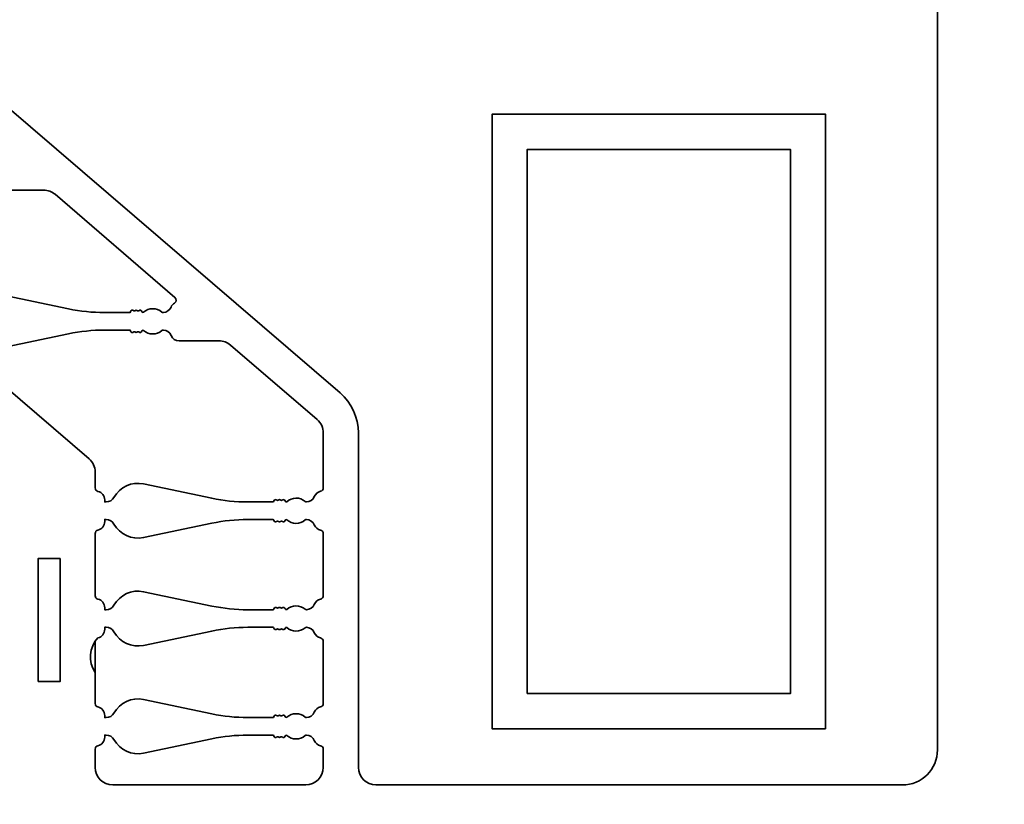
# Model space of a CAD drawing. Header units: centimetres. Extents: x -90 to 100, y -117 to 106.
# Tile 49 of 108: x -74 to -61, y 22 to 33. Entities that reach past the tile are written whole.
import ezdxf

# ---------------------------------------------------------------- set-up
doc = ezdxf.new("R2010")
doc.units = ezdxf.units.CM
doc.header["$MEASUREMENT"] = 0
doc.layers.add('Layer 1', color=7, linetype='Continuous')

msp = doc.modelspace()

# ---------------------------------------------------------------- linework, layer by layer
at = {"layer": 'Layer 1', "lineweight": 35}
for points, knots in [([(-59.73234, 51.49283), (-59.73234, 51.49283), (-66.63241, 51.49283), (-66.63241, 51.49283), (-66.63241, 51.49283), (-66.63241, 51.49283), (-66.63241, 51.79269), (-66.63241, 51.79269), (-66.63241, 51.79269), (-66.63241, 51.79269), (-67.4723, 51.79269), (-67.4723, 51.79269), (-67.4723, 51.79269), (-67.4723, 51.79269), (-67.4723, 52.09254), (-67.4723, 52.09254), (-67.4723, 52.09254), (-67.4723, 52.09254), (-66.63241, 52.09254), (-66.63241, 52.09254), (-66.63241, 52.09254), (-66.63241, 52.09254), (-66.63241, 52.33243), (-66.63241, 52.33243), (-66.63241, 52.33243), (-66.63241, 52.46553), (-66.73977, 52.57231), (-66.87244, 52.57231), (-66.87244, 52.57231), (-66.87244, 52.57231), (-68.0723, 52.57231), (-68.0723, 52.57231), (-68.0723, 52.57231), (-68.20497, 52.57231), (-68.31234, 52.46553), (-68.31234, 52.33243), (-68.31234, 52.33243), (-68.31234, 52.33243), (-68.31234, 51.49283), (-68.31234, 51.49283), (-68.31234, 51.49283), (-68.31234, 51.49283), (-81.03237, 51.49283), (-81.03237, 51.49283), (-81.03237, 51.49283), (-81.03237, 51.49283), (-81.03237, 51.79269), (-81.03237, 51.79269), (-81.03237, 51.79269), (-81.03237, 51.79269), (-81.87234, 51.79269), (-81.87234, 51.79269), (-81.87234, 51.79269), (-81.87234, 51.79269), (-81.87234, 52.09254), (-81.87234, 52.09254), (-81.87234, 52.09254), (-81.87234, 52.09254), (-81.03237, 52.09254), (-81.03237, 52.09254), (-81.03237, 52.09254), (-81.03237, 52.09254), (-81.03237, 52.33243), (-81.03237, 52.33243), (-81.03237, 52.33243), (-81.03237, 52.46553), (-81.13978, 52.57231), (-81.27235, 52.57231), (-81.27235, 52.57231), (-81.27235, 52.57231), (-82.47234, 52.57231), (-82.47234, 52.57231), (-82.47234, 52.57231), (-82.60489, 52.57231), (-82.71237, 52.46553), (-82.71237, 52.33243), (-82.71237, 52.33243), (-82.71237, 52.33243), (-82.71237, 51.49283), (-82.71237, 51.49283), (-82.71237, 51.49283), (-82.71237, 51.49283), (-88.23236, 51.49283), (-88.23236, 51.49283), (-88.23236, 51.49283), (-88.23236, 51.49283), (-88.23236, 47.89309), (-88.23236, 47.89309), (-88.23236, 47.89309), (-88.23236, 47.89309), (-89.07233, 47.89309), (-89.07233, 47.89309), (-89.07233, 47.89309), (-89.20489, 47.89309), (-89.31237, 47.78484), (-89.31237, 47.6532), (-89.31237, 47.6532), (-89.31237, 47.6532), (-89.31237, 46.45231), (-89.31237, 46.45231), (-89.31237, 46.45231), (-89.31237, 46.32067), (-89.20489, 46.21243), (-89.07233, 46.21243), (-89.07233, 46.21243), (-89.07233, 46.21243), (-88.83236, 46.21243), (-88.83236, 46.21243), (-88.83236, 46.21243), (-88.83236, 46.21243), (-88.83236, 47.05349), (-88.83236, 47.05349), (-88.83236, 47.05349), (-88.83236, 47.05349), (-88.53233, 47.05349), (-88.53233, 47.05349), (-88.53233, 47.05349), (-88.53233, 47.05349), (-88.53233, 46.21243), (-88.53233, 46.21243), (-88.53233, 46.21243), (-88.53233, 46.21243), (-88.23236, 46.21243), (-88.23236, 46.21243), (-88.23236, 46.21243), (-88.23236, 46.21243), (-88.23236, 33.22307), (-88.23236, 33.22307), (-88.23236, 33.22307), (-88.23236, 33.22307), (-89.07233, 33.22307), (-89.07233, 33.22307), (-89.07233, 33.22307), (-89.20489, 33.22307), (-89.31237, 33.11556), (-89.31237, 32.98304), (-89.31237, 32.98304), (-89.31237, 32.98304), (-89.31237, 31.78303), (-89.31237, 31.78303), (-89.31237, 31.78303), (-89.31237, 31.65051), (-89.20489, 31.543), (-89.07233, 31.543), (-89.07233, 31.543), (-89.07233, 31.543), (-88.83236, 31.543), (-88.83236, 31.543), (-88.83236, 31.543), (-88.83236, 31.543), (-88.83236, 32.38304), (-88.83236, 32.38304), (-88.83236, 32.38304), (-88.83236, 32.38304), (-88.53233, 32.38304), (-88.53233, 32.38304), (-88.53233, 32.38304), (-88.53233, 32.38304), (-88.53233, 31.543), (-88.53233, 31.543), (-88.53233, 31.543), (-88.53233, 31.543), (-88.23236, 31.543), (-88.23236, 31.543), (-88.23236, 31.543), (-88.23236, 31.543), (-88.23236, 18.55306), (-88.23236, 18.55306), (-88.23236, 18.55306), (-88.23236, 18.55306), (-89.07233, 18.55306), (-89.07233, 18.55306), (-89.07233, 18.55306), (-89.20489, 18.55306), (-89.31237, 18.44555), (-89.31237, 18.31303), (-89.31237, 18.31303), (-89.31237, 18.31303), (-89.31237, 17.11302), (-89.31237, 17.11302), (-89.31237, 17.11302), (-89.31237, 16.9805), (-89.20489, 16.87299), (-89.07233, 16.87299), (-89.07233, 16.87299), (-89.07233, 16.87299), (-88.83236, 16.87299), (-88.83236, 16.87299), (-88.83236, 16.87299), (-88.83236, 16.87299), (-88.83236, 17.71302), (-88.83236, 17.71302), (-88.83236, 17.71302), (-88.83236, 17.71302), (-88.53233, 17.71302), (-88.53233, 17.71302), (-88.53233, 17.71302), (-88.53233, 17.71302), (-88.53233, 16.87299), (-88.53233, 16.87299), (-88.53233, 16.87299), (-88.53233, 16.87299), (-88.23236, 16.87299), (-88.23236, 16.87299), (-88.23236, 16.87299), (-88.23236, 16.87299), (-88.23236, 5.11305), (-88.23236, 5.11305), (-88.23236, 5.11305), (-88.23236, 5.11305), (-89.07233, 5.11305), (-89.07233, 5.11305), (-89.07233, 5.11305), (-89.20489, 5.11305), (-89.31237, 5.00554), (-89.31237, 4.87302), (-89.31237, 4.87302), (-89.31237, 4.87302), (-89.31237, 3.673), (-89.31237, 3.673), (-89.31237, 3.673), (-89.31237, 3.54048), (-89.20489, 3.43312), (-89.07233, 3.43312), (-89.07233, 3.43312), (-89.07233, 3.43312), (-88.83236, 3.43312), (-88.83236, 3.43312), (-88.83236, 3.43312), (-88.83236, 3.43312), (-88.83236, 4.27301), (-88.83236, 4.27301), (-88.83236, 4.27301), (-88.83236, 4.27301), (-88.53233, 4.27301), (-88.53233, 4.27301), (-88.53233, 4.27301), (-88.53233, 4.27301), (-88.53233, 3.43312), (-88.53233, 3.43312), (-88.53233, 3.43312), (-88.53233, 3.43312), (-88.23236, 3.43312), (-88.23236, 3.43312), (-88.23236, 3.43312), (-88.23236, 3.43312), (-88.23236, -0.16692), (-88.23236, -0.16692), (-88.23236, -0.16692), (-88.23236, -0.16692), (-59.43234, -0.16692), (-59.43234, -0.16692), (-59.43234, -0.16692), (-59.43234, -0.16692), (-54.23619, 2.83311), (-54.23619, 2.83311), (-54.23619, 2.83311), (-54.23619, 2.83311), (-53.81624, 2.10556), (-53.81624, 2.10556), (-53.81624, 2.10556), (-53.74998, 1.99073), (-53.60312, 1.95153), (-53.48845, 2.0178), (-53.48845, 2.0178), (-53.48845, 2.0178), (-52.44919, 2.6178), (-52.44919, 2.6178), (-52.44919, 2.6178), (-52.33436, 2.68406), (-52.29502, 2.83077), (-52.36128, 2.9456), (-52.36128, 2.9456), (-52.36128, 2.9456), (-52.48137, 3.15345), (-52.48137, 3.15345), (-52.48137, 3.15345), (-52.48137, 3.15345), (-53.20877, 2.7335), (-53.20877, 2.7335), (-53.20877, 2.7335), (-53.20877, 2.7335), (-53.3587, 2.99328), (-53.3587, 2.99328), (-53.3587, 2.99328), (-53.3587, 2.99328), (-52.63129, 3.41323), (-52.63129, 3.41323), (-52.63129, 3.41323), (-52.63129, 3.41323), (-52.78137, 3.673), (-52.78137, 3.673), (-52.78137, 3.673), (-52.78137, 3.673), (-47.58522, 6.67303), (-47.58522, 6.67303), (-47.58522, 6.67303), (-47.58522, 6.67303), (-47.16513, 5.94562), (-47.16513, 5.94562), (-47.16513, 5.94562), (-47.09887, 5.8308), (-46.95216, 5.79145), (-46.83733, 5.85772), (-46.83733, 5.85772), (-46.83733, 5.85772), (-45.79807, 6.45772), (-45.79807, 6.45772), (-45.79807, 6.45772), (-45.68325, 6.52398), (-45.6439, 6.67084), (-45.71031, 6.78566), (-45.71031, 6.78566), (-45.71031, 6.78566), (-45.83025, 6.99351), (-45.83025, 6.99351), (-45.83025, 6.99351), (-45.83025, 6.99351), (-46.55766, 6.57342), (-46.55766, 6.57342), (-46.55766, 6.57342), (-46.55766, 6.57342), (-46.70774, 6.8332), (-46.70774, 6.8332), (-46.70774, 6.8332), (-46.70774, 6.8332), (-45.98033, 7.25329), (-45.98033, 7.25329), (-45.98033, 7.25329), (-45.98033, 7.25329), (-46.13026, 7.51307), (-46.13026, 7.51307), (-46.13026, 7.51307), (-46.13026, 7.51307), (-40.48257, 10.77376), (-40.48257, 10.77376), (-40.48257, 10.77376), (-40.48257, 10.77376), (-40.48257, 10.84309), (-40.48257, 10.84309), (-40.48257, 10.84309), (-40.48257, 10.84309), (-40.96248, 10.84309), (-40.96248, 10.84309), (-40.96248, 10.84309), (-40.96248, 10.84309), (-40.96248, 11.14309), (-40.96248, 11.14309), (-40.96248, 11.14309), (-40.96248, 11.14309), (-40.48257, 11.14309), (-40.48257, 11.14309), (-40.48257, 11.14309), (-40.48257, 11.14309), (-40.48257, 11.21228), (-40.48257, 11.21228), (-40.48257, 11.21228), (-40.48257, 11.21228), (-46.13026, 14.47296), (-46.13026, 14.47296), (-46.13026, 14.47296), (-46.13026, 14.47296), (-45.98033, 14.73289), (-45.98033, 14.73289), (-45.98033, 14.73289), (-45.98033, 14.73289), (-46.70774, 15.15283), (-46.70774, 15.15283), (-46.70774, 15.15283), (-46.70774, 15.15283), (-46.55766, 15.41261), (-46.55766, 15.41261), (-46.55766, 15.41261), (-46.55766, 15.41261), (-45.83025, 14.99267), (-45.83025, 14.99267), (-45.83025, 14.99267), (-45.83025, 14.99267), (-45.71031, 15.20052), (-45.71031, 15.20052), (-45.71031, 15.20052), (-45.6439, 15.31534), (-45.68325, 15.46205), (-45.79807, 15.52831), (-45.79807, 15.52831), (-45.79807, 15.52831), (-46.83733, 16.12832), (-46.83733, 16.12832), (-46.83733, 16.12832), (-46.95216, 16.19458), (-47.09887, 16.15538), (-47.16513, 16.04056), (-47.16513, 16.04056), (-47.16513, 16.04056), (-47.58522, 15.313), (-47.58522, 15.313), (-47.58522, 15.313), (-47.58522, 15.313), (-52.78137, 18.31303), (-52.78137, 18.31303), (-52.78137, 18.31303), (-52.78137, 18.31303), (-52.63129, 18.57281), (-52.63129, 18.57281), (-52.63129, 18.57281), (-52.63129, 18.57281), (-53.3587, 18.9929), (-53.3587, 18.9929), (-53.3587, 18.9929), (-53.3587, 18.9929), (-53.20877, 19.25268), (-53.20877, 19.25268), (-53.20877, 19.25268), (-53.20877, 19.25268), (-52.48137, 18.83259), (-52.48137, 18.83259), (-52.48137, 18.83259), (-52.48137, 18.83259), (-52.36128, 19.04058), (-52.36128, 19.04058), (-52.36128, 19.04058), (-52.29502, 19.15526), (-52.33436, 19.30212), (-52.44919, 19.36838), (-52.44919, 19.36838), (-52.44919, 19.36838), (-53.48845, 19.96839), (-53.48845, 19.96839), (-53.48845, 19.96839), (-53.60312, 20.03465), (-53.74998, 19.9953), (-53.81624, 19.88048), (-53.81624, 19.88048), (-53.81624, 19.88048), (-54.23619, 19.15307), (-54.23619, 19.15307), (-54.23619, 19.15307), (-54.23619, 19.15307), (-59.43234, 22.15295), (-59.43234, 22.15295), (-59.43234, 22.15295), (-59.43234, 22.15295), (-59.73234, 22.15295), (-59.73234, 22.15295), (-59.73234, 22.15295), (-59.73234, 22.15295), (-59.73234, 51.49283), (-59.73234, 51.49283)], [0, 0, 0, 0, 0.00884956, 0.00884956, 0.00884956, 0.00884956, 0.01769912, 0.01769912, 0.01769912, 0.01769912, 0.02654867, 0.02654867, 0.02654867, 0.02654867, 0.03539823, 0.03539823, 0.03539823, 0.03539823, 0.04424779, 0.04424779, 0.04424779, 0.04424779, 0.05309735, 0.05309735, 0.05309735, 0.05309735, 0.0619469, 0.0619469, 0.0619469, 0.0619469, 0.07079646, 0.07079646, 0.07079646, 0.07079646, 0.07964602, 0.07964602, 0.07964602, 0.07964602, 0.08849558, 0.08849558, 0.08849558, 0.08849558, 0.09734513, 0.09734513, 0.09734513, 0.09734513, 0.10619469, 0.10619469, 0.10619469, 0.10619469, 0.11504425, 0.11504425, 0.11504425, 0.11504425, 0.12389381, 0.12389381, 0.12389381, 0.12389381, 0.13274336, 0.13274336, 0.13274336, 0.13274336, 0.14159292, 0.14159292, 0.14159292, 0.14159292, 0.15044248, 0.15044248, 0.15044248, 0.15044248, 0.15929204, 0.15929204, 0.15929204, 0.15929204, 0.16814159, 0.16814159, 0.16814159, 0.16814159, 0.17699115, 0.17699115, 0.17699115, 0.17699115, 0.18584071, 0.18584071, 0.18584071, 0.18584071, 0.19469027, 0.19469027, 0.19469027, 0.19469027, 0.20353982, 0.20353982, 0.20353982, 0.20353982, 0.21238938, 0.21238938, 0.21238938, 0.21238938, 0.22123894, 0.22123894, 0.22123894, 0.22123894, 0.2300885, 0.2300885, 0.2300885, 0.2300885, 0.23893805, 0.23893805, 0.23893805, 0.23893805, 0.24778761, 0.24778761, 0.24778761, 0.24778761, 0.25663717, 0.25663717, 0.25663717, 0.25663717, 0.26548673, 0.26548673, 0.26548673, 0.26548673, 0.27433628, 0.27433628, 0.27433628, 0.27433628, 0.28318584, 0.28318584, 0.28318584, 0.28318584, 0.2920354, 0.2920354, 0.2920354, 0.2920354, 0.30088496, 0.30088496, 0.30088496, 0.30088496, 0.30973451, 0.30973451, 0.30973451, 0.30973451, 0.31858407, 0.31858407, 0.31858407, 0.31858407, 0.32743363, 0.32743363, 0.32743363, 0.32743363, 0.33628319, 0.33628319, 0.33628319, 0.33628319, 0.34513274, 0.34513274, 0.34513274, 0.34513274, 0.3539823, 0.3539823, 0.3539823, 0.3539823, 0.36283186, 0.36283186, 0.36283186, 0.36283186, 0.37168142, 0.37168142, 0.37168142, 0.37168142, 0.38053097, 0.38053097, 0.38053097, 0.38053097, 0.38938053, 0.38938053, 0.38938053, 0.38938053, 0.39823009, 0.39823009, 0.39823009, 0.39823009, 0.40707965, 0.40707965, 0.40707965, 0.40707965, 0.4159292, 0.4159292, 0.4159292, 0.4159292, 0.42477876, 0.42477876, 0.42477876, 0.42477876, 0.43362832, 0.43362832, 0.43362832, 0.43362832, 0.44247788, 0.44247788, 0.44247788, 0.44247788, 0.45132743, 0.45132743, 0.45132743, 0.45132743, 0.46017699, 0.46017699, 0.46017699, 0.46017699, 0.46902655, 0.46902655, 0.46902655, 0.46902655, 0.47787611, 0.47787611, 0.47787611, 0.47787611, 0.48672566, 0.48672566, 0.48672566, 0.48672566, 0.49557522, 0.49557522, 0.49557522, 0.49557522, 0.50442478, 0.50442478, 0.50442478, 0.50442478, 0.51327434, 0.51327434, 0.51327434, 0.51327434, 0.52212389, 0.52212389, 0.52212389, 0.52212389, 0.53097345, 0.53097345, 0.53097345, 0.53097345, 0.53982301, 0.53982301, 0.53982301, 0.53982301, 0.54867257, 0.54867257, 0.54867257, 0.54867257, 0.55752212, 0.55752212, 0.55752212, 0.55752212, 0.56637168, 0.56637168, 0.56637168, 0.56637168, 0.57522124, 0.57522124, 0.57522124, 0.57522124, 0.5840708, 0.5840708, 0.5840708, 0.5840708, 0.59292035, 0.59292035, 0.59292035, 0.59292035, 0.60176991, 0.60176991, 0.60176991, 0.60176991, 0.61061947, 0.61061947, 0.61061947, 0.61061947, 0.61946903, 0.61946903, 0.61946903, 0.61946903, 0.62831858, 0.62831858, 0.62831858, 0.62831858, 0.63716814, 0.63716814, 0.63716814, 0.63716814, 0.6460177, 0.6460177, 0.6460177, 0.6460177, 0.65486726, 0.65486726, 0.65486726, 0.65486726, 0.66371681, 0.66371681, 0.66371681, 0.66371681, 0.67256637, 0.67256637, 0.67256637, 0.67256637, 0.68141593, 0.68141593, 0.68141593, 0.68141593, 0.69026549, 0.69026549, 0.69026549, 0.69026549, 0.69911504, 0.69911504, 0.69911504, 0.69911504, 0.7079646, 0.7079646, 0.7079646, 0.7079646, 0.71681416, 0.71681416, 0.71681416, 0.71681416, 0.72566372, 0.72566372, 0.72566372, 0.72566372, 0.73451327, 0.73451327, 0.73451327, 0.73451327, 0.74336283, 0.74336283, 0.74336283, 0.74336283, 0.75221239, 0.75221239, 0.75221239, 0.75221239, 0.76106195, 0.76106195, 0.76106195, 0.76106195, 0.7699115, 0.7699115, 0.7699115, 0.7699115, 0.77876106, 0.77876106, 0.77876106, 0.77876106, 0.78761062, 0.78761062, 0.78761062, 0.78761062, 0.79646018, 0.79646018, 0.79646018, 0.79646018, 0.80530973, 0.80530973, 0.80530973, 0.80530973, 0.81415929, 0.81415929, 0.81415929, 0.81415929, 0.82300885, 0.82300885, 0.82300885, 0.82300885, 0.83185841, 0.83185841, 0.83185841, 0.83185841, 0.84070796, 0.84070796, 0.84070796, 0.84070796, 0.84955752, 0.84955752, 0.84955752, 0.84955752, 0.85840708, 0.85840708, 0.85840708, 0.85840708, 0.86725664, 0.86725664, 0.86725664, 0.86725664, 0.87610619, 0.87610619, 0.87610619, 0.87610619, 0.88495575, 0.88495575, 0.88495575, 0.88495575, 0.89380531, 0.89380531, 0.89380531, 0.89380531, 0.90265487, 0.90265487, 0.90265487, 0.90265487, 0.91150442, 0.91150442, 0.91150442, 0.91150442, 0.92035398, 0.92035398, 0.92035398, 0.92035398, 0.92920354, 0.92920354, 0.92920354, 0.92920354, 0.9380531, 0.9380531, 0.9380531, 0.9380531, 0.94690265, 0.94690265, 0.94690265, 0.94690265, 0.95575221, 0.95575221, 0.95575221, 0.95575221, 0.96460177, 0.96460177, 0.96460177, 0.96460177, 0.97345133, 0.97345133, 0.97345133, 0.97345133, 0.98230088, 0.98230088, 0.98230088, 0.98230088, 1, 1, 1, 1]), ([(-69.75238, 26.96572), (-69.75238, 27.17562), (-69.84394, 27.37514), (-70.00323, 27.5119), (-70.00323, 27.5119), (-70.00323, 27.5119), (-83.39053, 39.01294), (-83.39053, 39.01294), (-83.39053, 39.01294), (-83.41711, 39.03634), (-83.43237, 39.06852), (-83.43237, 39.10363), (-83.43237, 39.10363), (-83.43237, 39.10363), (-83.43237, 42.85257), (-83.43237, 42.85257), (-83.43237, 42.85257), (-83.43237, 42.98568), (-83.32489, 43.09245), (-83.19234, 43.09245), (-83.19234, 43.09245), (-83.19234, 43.09245), (-62.31242, 43.09245), (-62.31242, 43.09245), (-62.31242, 43.09245), (-62.04723, 43.09245), (-61.83236, 42.87743), (-61.83236, 42.61268), (-61.83236, 42.61268), (-61.83236, 42.61268), (-61.83236, 22.63301), (-61.83236, 22.63301), (-61.83236, 22.63301), (-61.83236, 22.36797), (-62.04723, 22.15295), (-62.31242, 22.15295), (-62.31242, 22.15295), (-62.31242, 22.15295), (-69.51235, 22.15295), (-69.51235, 22.15295), (-69.51235, 22.15295), (-69.64487, 22.15295), (-69.75238, 22.26046), (-69.75238, 22.39298), (-69.75238, 22.39298), (-69.75238, 22.39298), (-69.75238, 26.96572), (-69.75238, 26.96572)], [0, 0, 0, 0, 0.07692308, 0.07692308, 0.07692308, 0.07692308, 0.15384615, 0.15384615, 0.15384615, 0.15384615, 0.23076923, 0.23076923, 0.23076923, 0.23076923, 0.30769231, 0.30769231, 0.30769231, 0.30769231, 0.38461538, 0.38461538, 0.38461538, 0.38461538, 0.46153846, 0.46153846, 0.46153846, 0.46153846, 0.53846154, 0.53846154, 0.53846154, 0.53846154, 0.61538462, 0.61538462, 0.61538462, 0.61538462, 0.69230769, 0.69230769, 0.69230769, 0.69230769, 0.76923077, 0.76923077, 0.76923077, 0.76923077, 0.84615385, 0.84615385, 0.84615385, 0.84615385, 1, 1, 1, 1]), ([(-63.36338, 22.92161), (-63.36338, 22.92161), (-63.36338, 31.32169), (-63.36338, 31.32169), (-63.36338, 31.32169), (-63.36338, 31.32169), (-67.9234, 31.32169), (-67.9234, 31.32169), (-67.9234, 31.32169), (-67.9234, 31.32169), (-67.9234, 22.92161), (-67.9234, 22.92161), (-67.9234, 22.92161), (-67.9234, 22.92161), (-63.36338, 22.92161), (-63.36338, 22.92161)], [0, 0, 0, 0, 0.2, 0.2, 0.2, 0.2, 0.4, 0.4, 0.4, 0.4, 0.6, 0.6, 0.6, 0.6, 1, 1, 1, 1]), ([(-67.44334, 23.40167), (-67.44334, 23.40167), (-63.84345, 23.40167), (-63.84345, 23.40167), (-63.84345, 23.40167), (-63.84345, 23.40167), (-63.84345, 30.84163), (-63.84345, 30.84163), (-63.84345, 30.84163), (-63.84345, 30.84163), (-67.44334, 30.84163), (-67.44334, 30.84163), (-67.44334, 30.84163), (-67.44334, 30.84163), (-67.44334, 23.40167), (-67.44334, 23.40167)], [0, 0, 0, 0, 0.2, 0.2, 0.2, 0.2, 0.4, 0.4, 0.4, 0.4, 0.6, 0.6, 0.6, 0.6, 1, 1, 1, 1]), ([(-75.26916, 30.42329), (-75.26579, 30.40252), (-75.24049, 30.39404), (-75.22528, 30.40852), (-75.22528, 30.40852), (-75.22059, 30.4129), (-75.21328, 30.4129), (-75.20875, 30.40852), (-75.20875, 30.40852), (-75.19865, 30.39901), (-75.18271, 30.39901), (-75.17262, 30.40852), (-75.17262, 30.40852), (-75.16794, 30.4129), (-75.16077, 30.4129), (-75.15609, 30.40852), (-75.15609, 30.40852), (-75.14088, 30.39418), (-75.11601, 30.40237), (-75.11221, 30.42285), (-75.11221, 30.42285), (-75.11045, 30.43207), (-75.09934, 30.43587), (-75.09231, 30.42973), (-75.09231, 30.42973), (-75.02006, 30.36537), (-74.91138, 30.36449), (-74.83795, 30.42753), (-74.83795, 30.42753), (-74.83341, 30.43148), (-74.82756, 30.43353), (-74.82171, 30.43338), (-74.82171, 30.43338), (-74.77447, 30.43192), (-74.73263, 30.4031), (-74.71435, 30.35966), (-74.71435, 30.35966), (-74.69577, 30.3149), (-74.65204, 30.2858), (-74.60362, 30.2858), (-74.60362, 30.2858), (-74.60362, 30.2858), (-74.05759, 30.2858), (-74.05759, 30.2858), (-74.05759, 30.2858), (-74.00025, 30.2858), (-73.94467, 30.26517), (-73.90123, 30.22773), (-73.90123, 30.22773), (-73.90123, 30.22773), (-72.26079, 28.81855), (-72.26079, 28.81855), (-72.26079, 28.81855), (-72.23607, 28.79734), (-72.23914, 28.75843), (-72.26679, 28.74131), (-72.26679, 28.74131), (-72.28814, 28.72815), (-72.30482, 28.70855), (-72.31447, 28.68544), (-72.31447, 28.68544), (-72.33261, 28.64185), (-72.37459, 28.61303), (-72.42169, 28.61172), (-72.42169, 28.61172), (-72.42754, 28.61142), (-72.43354, 28.61347), (-72.43807, 28.61742), (-72.43807, 28.61742), (-72.51135, 28.68061), (-72.62003, 28.67959), (-72.69244, 28.61537), (-72.69244, 28.61537), (-72.69946, 28.60908), (-72.71043, 28.61289), (-72.71218, 28.6221), (-72.71218, 28.6221), (-72.71599, 28.64258), (-72.741, 28.65077), (-72.75607, 28.63644), (-72.75607, 28.63644), (-72.76075, 28.63205), (-72.76791, 28.63205), (-72.77259, 28.63644), (-72.77259, 28.63644), (-72.78269, 28.64594), (-72.79863, 28.64594), (-72.80872, 28.63644), (-72.80872, 28.63644), (-72.8134, 28.63205), (-72.82057, 28.63205), (-72.82525, 28.63644), (-72.82525, 28.63644), (-72.84046, 28.65092), (-72.86577, 28.64243), (-72.86928, 28.62166), (-72.86928, 28.62166), (-72.87016, 28.61581), (-72.87513, 28.61157), (-72.88098, 28.61157), (-72.88098, 28.61157), (-72.88098, 28.61157), (-73.22443, 28.61157), (-73.22443, 28.61157), (-73.22443, 28.61157), (-73.38986, 28.61157), (-73.55485, 28.62868), (-73.71678, 28.66262), (-73.71678, 28.66262), (-73.71678, 28.66262), (-74.65028, 28.85833), (-74.65028, 28.85833), (-74.65028, 28.85833), (-74.81103, 28.89197), (-74.975, 28.81694), (-75.05472, 28.6733), (-75.05472, 28.6733), (-75.07593, 28.63527), (-75.11601, 28.61157), (-75.15975, 28.61157), (-75.15975, 28.61157), (-75.15975, 28.61157), (-75.17978, 28.61157), (-75.17978, 28.61157), (-75.17978, 28.61157), (-75.17978, 28.61157), (-75.17978, 28.63922), (-75.17978, 28.63922), (-75.17978, 28.63922), (-75.17978, 28.70548), (-75.23347, 28.75931), (-75.29973, 28.75931), (-75.29973, 28.75931), (-75.29973, 28.75931), (-75.84591, 28.75931), (-75.84591, 28.75931), (-75.84591, 28.75931), (-75.90326, 28.75931), (-75.95874, 28.77978), (-76.00228, 28.81723), (-76.00228, 28.81723), (-76.00228, 28.81723), (-77.4962, 30.10062), (-77.4962, 30.10062), (-77.4962, 30.10062), (-77.54928, 30.14625), (-77.57979, 30.21266), (-77.57979, 30.28258), (-77.57979, 30.28258), (-77.57979, 30.28258), (-77.57979, 30.43338), (-77.57979, 30.43338), (-77.57979, 30.43338), (-77.57979, 30.43338), (-77.55968, 30.43338), (-77.55968, 30.43338), (-77.55968, 30.43338), (-77.51608, 30.43338), (-77.47591, 30.40983), (-77.45478, 30.37166), (-77.45478, 30.37166), (-77.37506, 30.22802), (-77.21109, 30.15298), (-77.05029, 30.18677), (-77.05029, 30.18677), (-77.05029, 30.18677), (-76.11679, 30.38233), (-76.11679, 30.38233), (-76.11679, 30.38233), (-75.95492, 30.41627), (-75.78988, 30.43338), (-75.62445, 30.43338), (-75.62445, 30.43338), (-75.62445, 30.43338), (-75.281, 30.43338), (-75.281, 30.43338), (-75.281, 30.43338), (-75.27515, 30.43338), (-75.27018, 30.42914), (-75.26916, 30.42329)], [0, 0, 0, 0, 0.02173913, 0.02173913, 0.02173913, 0.02173913, 0.04347826, 0.04347826, 0.04347826, 0.04347826, 0.06521739, 0.06521739, 0.06521739, 0.06521739, 0.08695652, 0.08695652, 0.08695652, 0.08695652, 0.10869565, 0.10869565, 0.10869565, 0.10869565, 0.13043478, 0.13043478, 0.13043478, 0.13043478, 0.15217391, 0.15217391, 0.15217391, 0.15217391, 0.17391304, 0.17391304, 0.17391304, 0.17391304, 0.19565217, 0.19565217, 0.19565217, 0.19565217, 0.2173913, 0.2173913, 0.2173913, 0.2173913, 0.23913043, 0.23913043, 0.23913043, 0.23913043, 0.26086957, 0.26086957, 0.26086957, 0.26086957, 0.2826087, 0.2826087, 0.2826087, 0.2826087, 0.30434783, 0.30434783, 0.30434783, 0.30434783, 0.32608696, 0.32608696, 0.32608696, 0.32608696, 0.34782609, 0.34782609, 0.34782609, 0.34782609, 0.36956522, 0.36956522, 0.36956522, 0.36956522, 0.39130435, 0.39130435, 0.39130435, 0.39130435, 0.41304348, 0.41304348, 0.41304348, 0.41304348, 0.43478261, 0.43478261, 0.43478261, 0.43478261, 0.45652174, 0.45652174, 0.45652174, 0.45652174, 0.47826087, 0.47826087, 0.47826087, 0.47826087, 0.5, 0.5, 0.5, 0.5, 0.52173913, 0.52173913, 0.52173913, 0.52173913, 0.54347826, 0.54347826, 0.54347826, 0.54347826, 0.56521739, 0.56521739, 0.56521739, 0.56521739, 0.58695652, 0.58695652, 0.58695652, 0.58695652, 0.60869565, 0.60869565, 0.60869565, 0.60869565, 0.63043478, 0.63043478, 0.63043478, 0.63043478, 0.65217391, 0.65217391, 0.65217391, 0.65217391, 0.67391304, 0.67391304, 0.67391304, 0.67391304, 0.69565217, 0.69565217, 0.69565217, 0.69565217, 0.7173913, 0.7173913, 0.7173913, 0.7173913, 0.73913043, 0.73913043, 0.73913043, 0.73913043, 0.76086957, 0.76086957, 0.76086957, 0.76086957, 0.7826087, 0.7826087, 0.7826087, 0.7826087, 0.80434783, 0.80434783, 0.80434783, 0.80434783, 0.82608696, 0.82608696, 0.82608696, 0.82608696, 0.84782609, 0.84782609, 0.84782609, 0.84782609, 0.86956522, 0.86956522, 0.86956522, 0.86956522, 0.89130435, 0.89130435, 0.89130435, 0.89130435, 0.91304348, 0.91304348, 0.91304348, 0.91304348, 0.93478261, 0.93478261, 0.93478261, 0.93478261, 0.95652174, 0.95652174, 0.95652174, 0.95652174, 1, 1, 1, 1]), ([(-70.26857, 26.16737), (-70.30763, 26.15962), (-70.3401, 26.13285), (-70.35502, 26.09614), (-70.35502, 26.09614), (-70.37316, 26.05255), (-70.41514, 26.02373), (-70.46223, 26.02227), (-70.46223, 26.02227), (-70.46823, 26.02213), (-70.47408, 26.02417), (-70.47862, 26.02812), (-70.47862, 26.02812), (-70.55205, 26.09117), (-70.66073, 26.09029), (-70.73298, 26.02593), (-70.73298, 26.02593), (-70.74, 26.01979), (-70.75112, 26.02359), (-70.75273, 26.0328), (-70.75273, 26.0328), (-70.75668, 26.05328), (-70.78155, 26.06133), (-70.79676, 26.04714), (-70.79676, 26.04714), (-70.80129, 26.04275), (-70.80861, 26.04275), (-70.81329, 26.04714), (-70.81329, 26.04714), (-70.82338, 26.05665), (-70.83918, 26.05665), (-70.84942, 26.04714), (-70.84942, 26.04714), (-70.85395, 26.04275), (-70.86112, 26.04275), (-70.8658, 26.04714), (-70.8658, 26.04714), (-70.88116, 26.06162), (-70.90632, 26.05299), (-70.90983, 26.03222), (-70.90983, 26.03222), (-70.9107, 26.02651), (-70.91582, 26.02227), (-70.92167, 26.02227), (-70.92167, 26.02227), (-70.92167, 26.02227), (-71.26512, 26.02227), (-71.26512, 26.02227), (-71.26512, 26.02227), (-71.43055, 26.02227), (-71.59555, 26.03939), (-71.75747, 26.07332), (-71.75747, 26.07332), (-71.75747, 26.07332), (-72.69097, 26.26889), (-72.69097, 26.26889), (-72.69097, 26.26889), (-72.85173, 26.30267), (-73.0157, 26.22764), (-73.09542, 26.084), (-73.09542, 26.084), (-73.11662, 26.04597), (-73.1567, 26.02227), (-73.20029, 26.02227), (-73.20029, 26.02227), (-73.20029, 26.02227), (-73.22048, 26.02227), (-73.22048, 26.02227), (-73.22048, 26.02227), (-73.22048, 26.02227), (-73.22048, 26.04992), (-73.22048, 26.04992), (-73.22048, 26.04992), (-73.22048, 26.10623), (-73.25968, 26.15494), (-73.31468, 26.16708), (-73.31468, 26.16708), (-73.33676, 26.17191), (-73.35241, 26.19136), (-73.35241, 26.21389), (-73.35241, 26.21389), (-73.35241, 26.21389), (-73.35241, 26.43037), (-73.35241, 26.43037), (-73.35241, 26.43037), (-73.35241, 26.50043), (-73.38284, 26.56684), (-73.43594, 26.61248), (-73.43594, 26.61248), (-73.43594, 26.61248), (-75.09626, 28.03877), (-75.09626, 28.03877), (-75.09626, 28.03877), (-75.14921, 28.08441), (-75.17978, 28.15082), (-75.17978, 28.22088), (-75.17978, 28.22088), (-75.17978, 28.22088), (-75.17978, 28.37169), (-75.17978, 28.37169), (-75.17978, 28.37169), (-75.17978, 28.37169), (-75.15975, 28.37169), (-75.15975, 28.37169), (-75.15975, 28.37169), (-75.11601, 28.37169), (-75.07593, 28.34799), (-75.05472, 28.30981), (-75.05472, 28.30981), (-74.975, 28.16617), (-74.81103, 28.09114), (-74.65028, 28.12493), (-74.65028, 28.12493), (-74.65028, 28.12493), (-73.71678, 28.32049), (-73.71678, 28.32049), (-73.71678, 28.32049), (-73.55485, 28.35443), (-73.38986, 28.37169), (-73.22443, 28.37169), (-73.22443, 28.37169), (-73.22443, 28.37169), (-72.88098, 28.37169), (-72.88098, 28.37169), (-72.88098, 28.37169), (-72.87513, 28.37169), (-72.87016, 28.3673), (-72.86928, 28.36159), (-72.86928, 28.36159), (-72.86577, 28.34082), (-72.84046, 28.33219), (-72.82525, 28.34682), (-72.82525, 28.34682), (-72.82057, 28.35106), (-72.8134, 28.35106), (-72.80872, 28.34682), (-72.80872, 28.34682), (-72.79863, 28.33717), (-72.78269, 28.33717), (-72.77259, 28.34682), (-72.77259, 28.34682), (-72.76791, 28.35106), (-72.76075, 28.35106), (-72.75607, 28.34682), (-72.75607, 28.34682), (-72.741, 28.33248), (-72.71599, 28.34053), (-72.71218, 28.36115), (-72.71218, 28.36115), (-72.71043, 28.37022), (-72.69946, 28.37403), (-72.69244, 28.36788), (-72.69244, 28.36788), (-72.62003, 28.30352), (-72.51135, 28.30265), (-72.43807, 28.36569), (-72.43807, 28.36569), (-72.43354, 28.36964), (-72.42754, 28.37169), (-72.42169, 28.37154), (-72.42169, 28.37154), (-72.37459, 28.37008), (-72.33261, 28.34126), (-72.31447, 28.29767), (-72.31447, 28.29767), (-72.29575, 28.25306), (-72.25201, 28.22395), (-72.20374, 28.22395), (-72.20374, 28.22395), (-72.20374, 28.22395), (-71.65757, 28.22395), (-71.65757, 28.22395), (-71.65757, 28.22395), (-71.60023, 28.22395), (-71.54464, 28.20347), (-71.5012, 28.16603), (-71.5012, 28.16603), (-71.5012, 28.16603), (-70.31596, 27.14783), (-70.31596, 27.14783), (-70.31596, 27.14783), (-70.26287, 27.10219), (-70.23244, 27.03564), (-70.23244, 26.96572), (-70.23244, 26.96572), (-70.23244, 26.96572), (-70.23244, 26.21389), (-70.23244, 26.21389), (-70.23244, 26.21389), (-70.232, 26.1918), (-70.24707, 26.17249), (-70.26857, 26.16737)], [0, 0, 0, 0, 0.02040816, 0.02040816, 0.02040816, 0.02040816, 0.04081633, 0.04081633, 0.04081633, 0.04081633, 0.06122449, 0.06122449, 0.06122449, 0.06122449, 0.08163265, 0.08163265, 0.08163265, 0.08163265, 0.10204082, 0.10204082, 0.10204082, 0.10204082, 0.12244898, 0.12244898, 0.12244898, 0.12244898, 0.14285714, 0.14285714, 0.14285714, 0.14285714, 0.16326531, 0.16326531, 0.16326531, 0.16326531, 0.18367347, 0.18367347, 0.18367347, 0.18367347, 0.20408163, 0.20408163, 0.20408163, 0.20408163, 0.2244898, 0.2244898, 0.2244898, 0.2244898, 0.24489796, 0.24489796, 0.24489796, 0.24489796, 0.26530612, 0.26530612, 0.26530612, 0.26530612, 0.28571429, 0.28571429, 0.28571429, 0.28571429, 0.30612245, 0.30612245, 0.30612245, 0.30612245, 0.32653061, 0.32653061, 0.32653061, 0.32653061, 0.34693878, 0.34693878, 0.34693878, 0.34693878, 0.36734694, 0.36734694, 0.36734694, 0.36734694, 0.3877551, 0.3877551, 0.3877551, 0.3877551, 0.40816327, 0.40816327, 0.40816327, 0.40816327, 0.42857143, 0.42857143, 0.42857143, 0.42857143, 0.44897959, 0.44897959, 0.44897959, 0.44897959, 0.46938776, 0.46938776, 0.46938776, 0.46938776, 0.48979592, 0.48979592, 0.48979592, 0.48979592, 0.51020408, 0.51020408, 0.51020408, 0.51020408, 0.53061224, 0.53061224, 0.53061224, 0.53061224, 0.55102041, 0.55102041, 0.55102041, 0.55102041, 0.57142857, 0.57142857, 0.57142857, 0.57142857, 0.59183673, 0.59183673, 0.59183673, 0.59183673, 0.6122449, 0.6122449, 0.6122449, 0.6122449, 0.63265306, 0.63265306, 0.63265306, 0.63265306, 0.65306122, 0.65306122, 0.65306122, 0.65306122, 0.67346939, 0.67346939, 0.67346939, 0.67346939, 0.69387755, 0.69387755, 0.69387755, 0.69387755, 0.71428571, 0.71428571, 0.71428571, 0.71428571, 0.73469388, 0.73469388, 0.73469388, 0.73469388, 0.75510204, 0.75510204, 0.75510204, 0.75510204, 0.7755102, 0.7755102, 0.7755102, 0.7755102, 0.79591837, 0.79591837, 0.79591837, 0.79591837, 0.81632653, 0.81632653, 0.81632653, 0.81632653, 0.83673469, 0.83673469, 0.83673469, 0.83673469, 0.85714286, 0.85714286, 0.85714286, 0.85714286, 0.87755102, 0.87755102, 0.87755102, 0.87755102, 0.89795918, 0.89795918, 0.89795918, 0.89795918, 0.91836735, 0.91836735, 0.91836735, 0.91836735, 0.93877551, 0.93877551, 0.93877551, 0.93877551, 0.95918367, 0.95918367, 0.95918367, 0.95918367, 1, 1, 1, 1]), ([(-70.46223, 25.78209), (-70.41514, 25.78078), (-70.37316, 25.75196), (-70.35502, 25.70837), (-70.35502, 25.70837), (-70.3401, 25.67224), (-70.30821, 25.64577), (-70.27003, 25.63743), (-70.27003, 25.63743), (-70.24809, 25.63246), (-70.23244, 25.613), (-70.23244, 25.59048), (-70.23244, 25.59048), (-70.23244, 25.59048), (-70.23244, 24.74006), (-70.23244, 24.74006), (-70.23244, 24.74006), (-70.23244, 24.71753), (-70.24809, 24.69808), (-70.27003, 24.69325), (-70.27003, 24.69325), (-70.30821, 24.68477), (-70.3401, 24.65829), (-70.35502, 24.62216), (-70.35502, 24.62216), (-70.37316, 24.57872), (-70.41514, 24.54976), (-70.46223, 24.54844), (-70.46223, 24.54844), (-70.46823, 24.54829), (-70.47408, 24.55034), (-70.47862, 24.55414), (-70.47862, 24.55414), (-70.55205, 24.61733), (-70.66073, 24.61646), (-70.73298, 24.5521), (-70.73298, 24.5521), (-70.74, 24.54581), (-70.75112, 24.54976), (-70.75273, 24.55897), (-70.75273, 24.55897), (-70.75668, 24.5793), (-70.78155, 24.58749), (-70.79676, 24.57331), (-70.79676, 24.57331), (-70.80129, 24.56877), (-70.80861, 24.56877), (-70.81329, 24.57331), (-70.81329, 24.57331), (-70.82338, 24.58281), (-70.83918, 24.58281), (-70.84942, 24.57331), (-70.84942, 24.57331), (-70.85395, 24.56877), (-70.86112, 24.56877), (-70.8658, 24.57331), (-70.8658, 24.57331), (-70.88116, 24.58764), (-70.90632, 24.57916), (-70.90983, 24.55839), (-70.90983, 24.55839), (-70.9107, 24.55268), (-70.91582, 24.54844), (-70.92167, 24.54844), (-70.92167, 24.54844), (-70.92167, 24.54844), (-71.26512, 24.54844), (-71.26512, 24.54844), (-71.26512, 24.54844), (-71.43055, 24.54844), (-71.59555, 24.56541), (-71.75747, 24.59934), (-71.75747, 24.59934), (-71.75747, 24.59934), (-72.69097, 24.79505), (-72.69097, 24.79505), (-72.69097, 24.79505), (-72.85173, 24.8287), (-73.0157, 24.75381), (-73.09542, 24.61017), (-73.09542, 24.61017), (-73.11662, 24.57199), (-73.1567, 24.54844), (-73.20029, 24.54844), (-73.20029, 24.54844), (-73.20029, 24.54844), (-73.22048, 24.54844), (-73.22048, 24.54844), (-73.22048, 24.54844), (-73.22048, 24.54844), (-73.22048, 24.57609), (-73.22048, 24.57609), (-73.22048, 24.57609), (-73.22048, 24.6324), (-73.25968, 24.68111), (-73.31468, 24.69325), (-73.31468, 24.69325), (-73.33676, 24.69808), (-73.35241, 24.71753), (-73.35241, 24.74006), (-73.35241, 24.74006), (-73.35241, 24.74006), (-73.35241, 25.59048), (-73.35241, 25.59048), (-73.35241, 25.59048), (-73.35241, 25.613), (-73.33676, 25.63246), (-73.31468, 25.63743), (-73.31468, 25.63743), (-73.25968, 25.64943), (-73.22048, 25.69828), (-73.22048, 25.7546), (-73.22048, 25.7546), (-73.22048, 25.7546), (-73.22048, 25.78224), (-73.22048, 25.78224), (-73.22048, 25.78224), (-73.22048, 25.78224), (-73.20029, 25.78224), (-73.20029, 25.78224), (-73.20029, 25.78224), (-73.1567, 25.78224), (-73.11662, 25.75854), (-73.09542, 25.72051), (-73.09542, 25.72051), (-73.0157, 25.57688), (-72.85173, 25.50184), (-72.69097, 25.53548), (-72.69097, 25.53548), (-72.69097, 25.53548), (-71.75747, 25.73119), (-71.75747, 25.73119), (-71.75747, 25.73119), (-71.59555, 25.76513), (-71.43055, 25.78224), (-71.26512, 25.78224), (-71.26512, 25.78224), (-71.26512, 25.78224), (-70.92167, 25.78224), (-70.92167, 25.78224), (-70.92167, 25.78224), (-70.91582, 25.78224), (-70.9107, 25.778), (-70.90983, 25.77215), (-70.90983, 25.77215), (-70.90632, 25.75138), (-70.88116, 25.74289), (-70.8658, 25.75737), (-70.8658, 25.75737), (-70.86112, 25.76176), (-70.85395, 25.76176), (-70.84942, 25.75737), (-70.84942, 25.75737), (-70.83918, 25.74787), (-70.82338, 25.74787), (-70.81329, 25.75737), (-70.81329, 25.75737), (-70.80861, 25.76176), (-70.80129, 25.76176), (-70.79676, 25.75737), (-70.79676, 25.75737), (-70.78155, 25.74304), (-70.75668, 25.75123), (-70.75273, 25.77171), (-70.75273, 25.77171), (-70.75112, 25.78092), (-70.74, 25.78473), (-70.73298, 25.77844), (-70.73298, 25.77844), (-70.66073, 25.71422), (-70.55205, 25.71335), (-70.47862, 25.77639), (-70.47862, 25.77639), (-70.47408, 25.78034), (-70.46823, 25.78239), (-70.46223, 25.78209)], [0, 0, 0, 0, 0.02222222, 0.02222222, 0.02222222, 0.02222222, 0.04444444, 0.04444444, 0.04444444, 0.04444444, 0.06666667, 0.06666667, 0.06666667, 0.06666667, 0.08888889, 0.08888889, 0.08888889, 0.08888889, 0.11111111, 0.11111111, 0.11111111, 0.11111111, 0.13333333, 0.13333333, 0.13333333, 0.13333333, 0.15555556, 0.15555556, 0.15555556, 0.15555556, 0.17777778, 0.17777778, 0.17777778, 0.17777778, 0.2, 0.2, 0.2, 0.2, 0.22222222, 0.22222222, 0.22222222, 0.22222222, 0.24444444, 0.24444444, 0.24444444, 0.24444444, 0.26666667, 0.26666667, 0.26666667, 0.26666667, 0.28888889, 0.28888889, 0.28888889, 0.28888889, 0.31111111, 0.31111111, 0.31111111, 0.31111111, 0.33333333, 0.33333333, 0.33333333, 0.33333333, 0.35555556, 0.35555556, 0.35555556, 0.35555556, 0.37777778, 0.37777778, 0.37777778, 0.37777778, 0.4, 0.4, 0.4, 0.4, 0.42222222, 0.42222222, 0.42222222, 0.42222222, 0.44444444, 0.44444444, 0.44444444, 0.44444444, 0.46666667, 0.46666667, 0.46666667, 0.46666667, 0.48888889, 0.48888889, 0.48888889, 0.48888889, 0.51111111, 0.51111111, 0.51111111, 0.51111111, 0.53333333, 0.53333333, 0.53333333, 0.53333333, 0.55555556, 0.55555556, 0.55555556, 0.55555556, 0.57777778, 0.57777778, 0.57777778, 0.57777778, 0.6, 0.6, 0.6, 0.6, 0.62222222, 0.62222222, 0.62222222, 0.62222222, 0.64444444, 0.64444444, 0.64444444, 0.64444444, 0.66666667, 0.66666667, 0.66666667, 0.66666667, 0.68888889, 0.68888889, 0.68888889, 0.68888889, 0.71111111, 0.71111111, 0.71111111, 0.71111111, 0.73333333, 0.73333333, 0.73333333, 0.73333333, 0.75555556, 0.75555556, 0.75555556, 0.75555556, 0.77777778, 0.77777778, 0.77777778, 0.77777778, 0.8, 0.8, 0.8, 0.8, 0.82222222, 0.82222222, 0.82222222, 0.82222222, 0.84444444, 0.84444444, 0.84444444, 0.84444444, 0.86666667, 0.86666667, 0.86666667, 0.86666667, 0.88888889, 0.88888889, 0.88888889, 0.88888889, 0.91111111, 0.91111111, 0.91111111, 0.91111111, 0.93333333, 0.93333333, 0.93333333, 0.93333333, 0.95555556, 0.95555556, 0.95555556, 0.95555556, 1, 1, 1, 1]), ([(-74.13233, 23.56725), (-74.13233, 23.56725), (-74.13233, 25.24718), (-74.13233, 25.24718), (-74.13233, 25.24718), (-74.13233, 25.24718), (-73.83233, 25.24718), (-73.83233, 25.24718), (-73.83233, 25.24718), (-73.83233, 25.24718), (-73.83233, 23.56725), (-73.83233, 23.56725), (-73.83233, 23.56725), (-73.83233, 23.56725), (-74.13233, 23.56725), (-74.13233, 23.56725)], [0, 0, 0, 0, 0.2, 0.2, 0.2, 0.2, 0.4, 0.4, 0.4, 0.4, 0.6, 0.6, 0.6, 0.6, 1, 1, 1, 1]), ([(-73.35241, 23.69143), (-73.45217, 23.83815), (-73.43652, 24.03459), (-73.31468, 24.16345), (-73.31468, 24.16345), (-73.25968, 24.17559), (-73.22048, 24.2243), (-73.22048, 24.28076), (-73.22048, 24.28076), (-73.22048, 24.28076), (-73.22048, 24.30841), (-73.22048, 24.30841), (-73.22048, 24.30841), (-73.22048, 24.30841), (-73.20029, 24.30841), (-73.20029, 24.30841), (-73.20029, 24.30841), (-73.1567, 24.30841), (-73.11662, 24.28471), (-73.09542, 24.24654), (-73.09542, 24.24654), (-73.0157, 24.1029), (-72.85173, 24.02801), (-72.69097, 24.06165), (-72.69097, 24.06165), (-72.69097, 24.06165), (-71.75747, 24.25736), (-71.75747, 24.25736), (-71.75747, 24.25736), (-71.59555, 24.29129), (-71.43055, 24.30841), (-71.26512, 24.30841), (-71.26512, 24.30841), (-71.26512, 24.30841), (-70.92167, 24.30841), (-70.92167, 24.30841), (-70.92167, 24.30841), (-70.91582, 24.30841), (-70.9107, 24.30417), (-70.90983, 24.29832), (-70.90983, 24.29832), (-70.90632, 24.27755), (-70.88116, 24.26906), (-70.8658, 24.28354), (-70.8658, 24.28354), (-70.86112, 24.28793), (-70.85395, 24.28793), (-70.84942, 24.28354), (-70.84942, 24.28354), (-70.83918, 24.27389), (-70.82338, 24.27389), (-70.81329, 24.28354), (-70.81329, 24.28354), (-70.80861, 24.28793), (-70.80129, 24.28793), (-70.79676, 24.28354), (-70.79676, 24.28354), (-70.78155, 24.26921), (-70.75668, 24.2774), (-70.75273, 24.29788), (-70.75273, 24.29788), (-70.75112, 24.30709), (-70.74, 24.31089), (-70.73298, 24.30461), (-70.73298, 24.30461), (-70.66073, 24.24025), (-70.55205, 24.23951), (-70.47862, 24.30256), (-70.47862, 24.30256), (-70.47408, 24.30636), (-70.46823, 24.30841), (-70.46223, 24.30826), (-70.46223, 24.30826), (-70.41514, 24.30695), (-70.37316, 24.27813), (-70.35502, 24.23454), (-70.35502, 24.23454), (-70.3401, 24.19841), (-70.30821, 24.17194), (-70.27003, 24.16345), (-70.27003, 24.16345), (-70.24809, 24.15863), (-70.23244, 24.13917), (-70.23244, 24.11665), (-70.23244, 24.11665), (-70.23244, 24.11665), (-70.23244, 23.26622), (-70.23244, 23.26622), (-70.23244, 23.26622), (-70.23244, 23.2437), (-70.24809, 23.22424), (-70.27003, 23.21942), (-70.27003, 23.21942), (-70.30821, 23.21093), (-70.3401, 23.18446), (-70.35502, 23.14833), (-70.35502, 23.14833), (-70.37316, 23.10489), (-70.41514, 23.07592), (-70.46223, 23.07461), (-70.46223, 23.07461), (-70.46823, 23.07446), (-70.47408, 23.07651), (-70.47862, 23.08031), (-70.47862, 23.08031), (-70.55205, 23.1435), (-70.66073, 23.14262), (-70.73298, 23.07826), (-70.73298, 23.07826), (-70.74, 23.07197), (-70.75112, 23.07578), (-70.75273, 23.08499), (-70.75273, 23.08499), (-70.75668, 23.10547), (-70.78155, 23.11366), (-70.79676, 23.09933), (-70.79676, 23.09933), (-70.80129, 23.09494), (-70.80861, 23.09494), (-70.81329, 23.09933), (-70.81329, 23.09933), (-70.82338, 23.10898), (-70.83918, 23.10898), (-70.84942, 23.09933), (-70.84942, 23.09933), (-70.85395, 23.09494), (-70.86112, 23.09494), (-70.8658, 23.09933), (-70.8658, 23.09933), (-70.88116, 23.11381), (-70.90632, 23.10532), (-70.90983, 23.08455), (-70.90983, 23.08455), (-70.9107, 23.0787), (-70.91582, 23.07446), (-70.92167, 23.07446), (-70.92167, 23.07446), (-70.92167, 23.07446), (-71.26512, 23.07446), (-71.26512, 23.07446), (-71.26512, 23.07446), (-71.43055, 23.07446), (-71.59555, 23.09158), (-71.75747, 23.12551), (-71.75747, 23.12551), (-71.75747, 23.12551), (-72.69097, 23.32122), (-72.69097, 23.32122), (-72.69097, 23.32122), (-72.85173, 23.35486), (-73.0157, 23.27997), (-73.09542, 23.13633), (-73.09542, 23.13633), (-73.11662, 23.09816), (-73.1567, 23.07446), (-73.20029, 23.07446), (-73.20029, 23.07446), (-73.20029, 23.07446), (-73.22048, 23.07446), (-73.22048, 23.07446), (-73.22048, 23.07446), (-73.22048, 23.07446), (-73.22048, 23.10225), (-73.22048, 23.10225), (-73.22048, 23.10225), (-73.22048, 23.15857), (-73.25968, 23.20728), (-73.31468, 23.21942), (-73.31468, 23.21942), (-73.33676, 23.22424), (-73.35241, 23.2437), (-73.35241, 23.26622), (-73.35241, 23.26622), (-73.35241, 23.26622), (-73.35241, 24.11665), (-73.35241, 24.11665), (-73.35241, 24.11665), (-73.35241, 24.11665), (-73.35241, 23.69143), (-73.35241, 23.69143)], [0, 0, 0, 0, 0.02173913, 0.02173913, 0.02173913, 0.02173913, 0.04347826, 0.04347826, 0.04347826, 0.04347826, 0.06521739, 0.06521739, 0.06521739, 0.06521739, 0.08695652, 0.08695652, 0.08695652, 0.08695652, 0.10869565, 0.10869565, 0.10869565, 0.10869565, 0.13043478, 0.13043478, 0.13043478, 0.13043478, 0.15217391, 0.15217391, 0.15217391, 0.15217391, 0.17391304, 0.17391304, 0.17391304, 0.17391304, 0.19565217, 0.19565217, 0.19565217, 0.19565217, 0.2173913, 0.2173913, 0.2173913, 0.2173913, 0.23913043, 0.23913043, 0.23913043, 0.23913043, 0.26086957, 0.26086957, 0.26086957, 0.26086957, 0.2826087, 0.2826087, 0.2826087, 0.2826087, 0.30434783, 0.30434783, 0.30434783, 0.30434783, 0.32608696, 0.32608696, 0.32608696, 0.32608696, 0.34782609, 0.34782609, 0.34782609, 0.34782609, 0.36956522, 0.36956522, 0.36956522, 0.36956522, 0.39130435, 0.39130435, 0.39130435, 0.39130435, 0.41304348, 0.41304348, 0.41304348, 0.41304348, 0.43478261, 0.43478261, 0.43478261, 0.43478261, 0.45652174, 0.45652174, 0.45652174, 0.45652174, 0.47826087, 0.47826087, 0.47826087, 0.47826087, 0.5, 0.5, 0.5, 0.5, 0.52173913, 0.52173913, 0.52173913, 0.52173913, 0.54347826, 0.54347826, 0.54347826, 0.54347826, 0.56521739, 0.56521739, 0.56521739, 0.56521739, 0.58695652, 0.58695652, 0.58695652, 0.58695652, 0.60869565, 0.60869565, 0.60869565, 0.60869565, 0.63043478, 0.63043478, 0.63043478, 0.63043478, 0.65217391, 0.65217391, 0.65217391, 0.65217391, 0.67391304, 0.67391304, 0.67391304, 0.67391304, 0.69565217, 0.69565217, 0.69565217, 0.69565217, 0.7173913, 0.7173913, 0.7173913, 0.7173913, 0.73913043, 0.73913043, 0.73913043, 0.73913043, 0.76086957, 0.76086957, 0.76086957, 0.76086957, 0.7826087, 0.7826087, 0.7826087, 0.7826087, 0.80434783, 0.80434783, 0.80434783, 0.80434783, 0.82608696, 0.82608696, 0.82608696, 0.82608696, 0.84782609, 0.84782609, 0.84782609, 0.84782609, 0.86956522, 0.86956522, 0.86956522, 0.86956522, 0.89130435, 0.89130435, 0.89130435, 0.89130435, 0.91304348, 0.91304348, 0.91304348, 0.91304348, 0.93478261, 0.93478261, 0.93478261, 0.93478261, 0.95652174, 0.95652174, 0.95652174, 0.95652174, 1, 1, 1, 1]), ([(-70.81329, 22.80971), (-70.82338, 22.80006), (-70.83918, 22.80006), (-70.84942, 22.80971), (-70.84942, 22.80971), (-70.85395, 22.8141), (-70.86112, 22.8141), (-70.8658, 22.80971), (-70.8658, 22.80971), (-70.88116, 22.79523), (-70.90632, 22.80371), (-70.90983, 22.82448), (-70.90983, 22.82448), (-70.9107, 22.83033), (-70.91582, 22.83443), (-70.92167, 22.83443), (-70.92167, 22.83443), (-70.92167, 22.83443), (-71.26512, 22.83443), (-71.26512, 22.83443), (-71.26512, 22.83443), (-71.43055, 22.83443), (-71.59555, 22.81746), (-71.75747, 22.78353), (-71.75747, 22.78353), (-71.75747, 22.78353), (-72.69097, 22.58782), (-72.69097, 22.58782), (-72.69097, 22.58782), (-72.85173, 22.55417), (-73.0157, 22.62906), (-73.09542, 22.7727), (-73.09542, 22.7727), (-73.11662, 22.81088), (-73.1567, 22.83443), (-73.20029, 22.83443), (-73.20029, 22.83443), (-73.20029, 22.83443), (-73.22048, 22.83443), (-73.22048, 22.83443), (-73.22048, 22.83443), (-73.22048, 22.83443), (-73.22048, 22.80678), (-73.22048, 22.80678), (-73.22048, 22.80678), (-73.22048, 22.75047), (-73.25968, 22.70176), (-73.31468, 22.68962), (-73.31468, 22.68962), (-73.33676, 22.68479), (-73.35241, 22.66534), (-73.35241, 22.64281), (-73.35241, 22.64281), (-73.35241, 22.64281), (-73.35241, 22.39298), (-73.35241, 22.39298), (-73.35241, 22.39298), (-73.35241, 22.26046), (-73.2449, 22.15295), (-73.11238, 22.15295), (-73.11238, 22.15295), (-73.11238, 22.15295), (-70.47233, 22.15295), (-70.47233, 22.15295), (-70.47233, 22.15295), (-70.33981, 22.15295), (-70.23244, 22.26046), (-70.23244, 22.39298), (-70.23244, 22.39298), (-70.23244, 22.39298), (-70.23244, 22.64281), (-70.23244, 22.64281), (-70.23244, 22.64281), (-70.23244, 22.66534), (-70.24809, 22.68479), (-70.27003, 22.68962), (-70.27003, 22.68962), (-70.30821, 22.6981), (-70.3401, 22.72458), (-70.35502, 22.76071), (-70.35502, 22.76071), (-70.37316, 22.80415), (-70.41514, 22.83311), (-70.46223, 22.83443), (-70.46223, 22.83443), (-70.46823, 22.83472), (-70.47408, 22.83253), (-70.47862, 22.82873), (-70.47862, 22.82873), (-70.55205, 22.76554), (-70.66073, 22.76656), (-70.73298, 22.83077), (-70.73298, 22.83077), (-70.74, 22.83706), (-70.75112, 22.83311), (-70.75273, 22.82404), (-70.75273, 22.82404), (-70.75668, 22.80357), (-70.78155, 22.79538), (-70.79676, 22.80971), (-70.79676, 22.80971), (-70.80129, 22.8141), (-70.80861, 22.8141), (-70.81329, 22.80971)], [0, 0, 0, 0, 0.03703704, 0.03703704, 0.03703704, 0.03703704, 0.07407407, 0.07407407, 0.07407407, 0.07407407, 0.11111111, 0.11111111, 0.11111111, 0.11111111, 0.14814815, 0.14814815, 0.14814815, 0.14814815, 0.18518519, 0.18518519, 0.18518519, 0.18518519, 0.22222222, 0.22222222, 0.22222222, 0.22222222, 0.25925926, 0.25925926, 0.25925926, 0.25925926, 0.2962963, 0.2962963, 0.2962963, 0.2962963, 0.33333333, 0.33333333, 0.33333333, 0.33333333, 0.37037037, 0.37037037, 0.37037037, 0.37037037, 0.40740741, 0.40740741, 0.40740741, 0.40740741, 0.44444444, 0.44444444, 0.44444444, 0.44444444, 0.48148148, 0.48148148, 0.48148148, 0.48148148, 0.51851852, 0.51851852, 0.51851852, 0.51851852, 0.55555556, 0.55555556, 0.55555556, 0.55555556, 0.59259259, 0.59259259, 0.59259259, 0.59259259, 0.62962963, 0.62962963, 0.62962963, 0.62962963, 0.66666667, 0.66666667, 0.66666667, 0.66666667, 0.7037037, 0.7037037, 0.7037037, 0.7037037, 0.74074074, 0.74074074, 0.74074074, 0.74074074, 0.77777778, 0.77777778, 0.77777778, 0.77777778, 0.81481481, 0.81481481, 0.81481481, 0.81481481, 0.85185185, 0.85185185, 0.85185185, 0.85185185, 0.88888889, 0.88888889, 0.88888889, 0.88888889, 0.92592593, 0.92592593, 0.92592593, 0.92592593, 1, 1, 1, 1])]:
    msp.add_open_spline(points, degree=3, knots=knots, dxfattribs=at)

doc.saveas('drawing.dxf')
